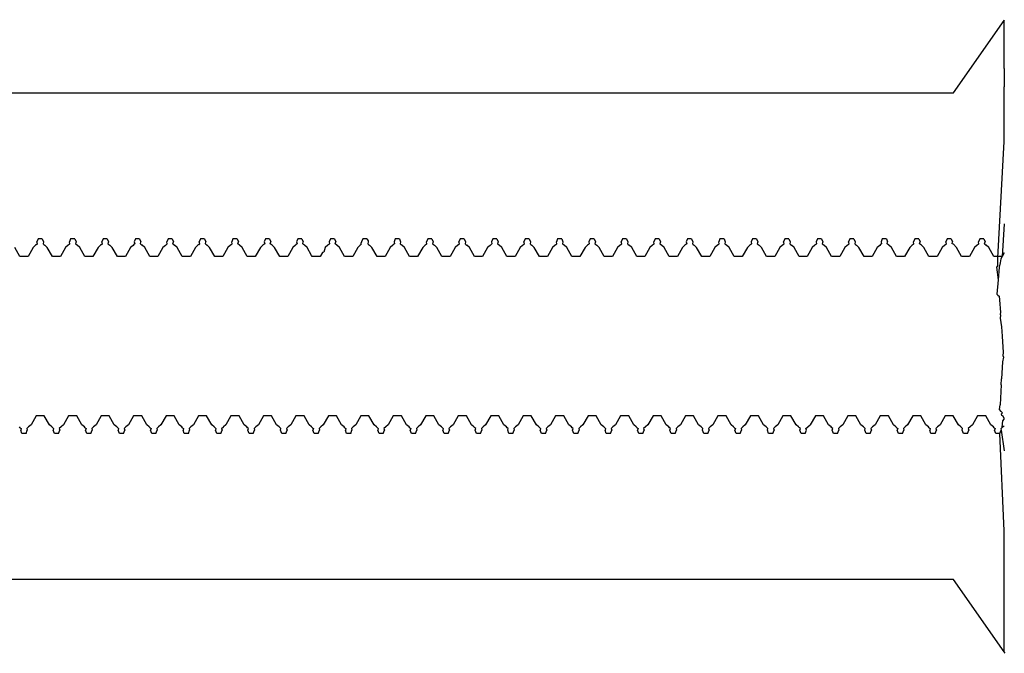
# Model space of a CAD drawing. Extents: x -1073 to 1127, y -1646 to 1793.
# Tile 13 of 39: x 58 to 88, y -67 to -47. Entities that reach past the tile are written whole.
import ezdxf

# ---------------------------------------------------------------- set-up
doc = ezdxf.new("R2010")
doc.units = 0
doc.layers.get('0').update_dxf_attribs({"linetype": 'CONTINUOUS'})

msp = doc.modelspace()

# ---------------------------------------------------------------- linework, layer by layer
for p, q in [((86.525, -49.464), (88.086, -47.237)), ((88.086, -47.237), (88.103, -47.213)), ((88.086, -48.714), (88.086, -47.237)), ((88.086, -48.714), (88.086, -49.282)), ((88.086, -49.409), (88.086, -49.282)), ((88.086, -49.546), (88.086, -49.409)), ((27.336, -49.464), (86.525, -49.464)), ((88.086, -49.815), (88.086, -49.546)), ((88.086, -50.036), (88.086, -49.815)), ((88.086, -50.534), (88.086, -50.036)), ((88.086, -50.854), (88.086, -50.534)), ((88.086, -50.964), (88.086, -50.854)), ((87.899, -54.553), (88.086, -50.964)), ((88.086, -53.502), (88.024, -54.505)), ((58.336, -53.964), (58.297, -54.062)), ((58.461, -53.964), (58.336, -53.964)), ((58.461, -53.964), (58.501, -54.062)), ((59.336, -53.964), (59.297, -54.062)), ((59.461, -53.964), (59.336, -53.964)), ((59.461, -53.964), (59.501, -54.062)), ((60.336, -53.964), (60.297, -54.062)), ((60.461, -53.964), (60.336, -53.964)), ((60.461, -53.964), (60.501, -54.062)), ((61.336, -53.964), (61.297, -54.062)), ((61.461, -53.964), (61.336, -53.964)), ((61.461, -53.964), (61.501, -54.062)), ((62.336, -53.964), (62.297, -54.062)), ((62.461, -53.964), (62.336, -53.964)), ((62.461, -53.964), (62.501, -54.062)), ((63.336, -53.964), (63.297, -54.062)), ((63.461, -53.964), (63.336, -53.964)), ((63.461, -53.964), (63.501, -54.062)), ((64.336, -53.964), (64.297, -54.062)), ((64.461, -53.964), (64.336, -53.964)), ((64.461, -53.964), (64.501, -54.062)), ((65.336, -53.964), (65.297, -54.062)), ((65.461, -53.964), (65.336, -53.964)), ((65.461, -53.964), (65.501, -54.062)), ((66.336, -53.964), (66.297, -54.062)), ((66.461, -53.964), (66.336, -53.964)), ((66.461, -53.964), (66.501, -54.062)), ((67.336, -53.964), (67.297, -54.062)), ((67.461, -53.964), (67.336, -53.964)), ((67.461, -53.964), (67.501, -54.062)), ((68.336, -53.964), (68.297, -54.062)), ((68.461, -53.964), (68.336, -53.964)), ((68.461, -53.964), (68.5, -54.032)), ((69.336, -53.964), (69.297, -54.062)), ((69.461, -53.964), (69.336, -53.964)), ((69.461, -53.964), (69.501, -54.062)), ((70.336, -53.964), (70.297, -54.062)), ((70.461, -53.964), (70.336, -53.964)), ((70.461, -53.964), (70.501, -54.062)), ((71.336, -53.964), (71.297, -54.062)), ((71.461, -53.964), (71.336, -53.964)), ((71.461, -53.964), (71.501, -54.062)), ((72.336, -53.964), (72.297, -54.062)), ((72.461, -53.964), (72.336, -53.964)), ((72.461, -53.964), (72.501, -54.062)), ((73.336, -53.964), (73.297, -54.062)), ((73.461, -53.964), (73.336, -53.964)), ((73.461, -53.964), (73.501, -54.062)), ((74.336, -53.964), (74.297, -54.062)), ((74.461, -53.964), (74.336, -53.964)), ((74.461, -53.964), (74.501, -54.062)), ((75.336, -53.964), (75.297, -54.062)), ((75.461, -53.964), (75.336, -53.964)), ((75.461, -53.964), (75.501, -54.062)), ((76.336, -53.964), (76.297, -54.062)), ((76.461, -53.964), (76.336, -53.964)), ((76.461, -53.964), (76.501, -54.062)), ((77.336, -53.964), (77.297, -54.062)), ((77.461, -53.964), (77.336, -53.964)), ((77.461, -53.964), (77.501, -54.062)), ((78.336, -53.964), (78.297, -54.062)), ((78.461, -53.964), (78.336, -53.964)), ((78.461, -53.964), (78.501, -54.062)), ((79.336, -53.964), (79.297, -54.062)), ((79.461, -53.964), (79.336, -53.964)), ((79.461, -53.964), (79.501, -54.062)), ((80.336, -53.964), (80.297, -54.062)), ((80.461, -53.964), (80.336, -53.964)), ((80.461, -53.964), (80.501, -54.062)), ((81.336, -53.964), (81.297, -54.062)), ((81.461, -53.964), (81.336, -53.964)), ((81.461, -53.964), (81.501, -54.062)), ((82.336, -53.964), (82.297, -54.062)), ((82.461, -53.964), (82.336, -53.964)), ((82.461, -53.964), (82.501, -54.062)), ((83.336, -53.964), (83.297, -54.062)), ((83.461, -53.964), (83.336, -53.964)), ((83.461, -53.964), (83.501, -54.062)), ((84.336, -53.964), (84.297, -54.062)), ((84.461, -53.964), (84.336, -53.964)), ((84.461, -53.964), (84.501, -54.062)), ((85.336, -53.964), (85.297, -54.062)), ((85.461, -53.964), (85.336, -53.964)), ((85.461, -53.964), (85.501, -54.062)), ((86.336, -53.964), (86.297, -54.062)), ((86.461, -53.964), (86.336, -53.964)), ((86.461, -53.964), (86.501, -54.062)), ((87.336, -53.964), (87.297, -54.062)), ((87.461, -53.964), (87.336, -53.964)), ((87.461, -53.964), (87.501, -54.062)), ((57.774, -54.505), (57.617, -54.234)), ((58.18, -54.234), (58.024, -54.505)), ((58.258, -54.165), (58.18, -54.234)), ((58.285, -54.142), (58.258, -54.165)), ((58.285, -54.142), (58.312, -54.118)), ((58.312, -54.118), (58.297, -54.062)), ((58.501, -54.062), (58.486, -54.118)), ((58.486, -54.118), (58.512, -54.142)), ((58.512, -54.142), (58.539, -54.165)), ((58.617, -54.234), (58.539, -54.165)), ((58.774, -54.505), (58.617, -54.234)), ((59.18, -54.234), (59.024, -54.505)), ((59.258, -54.165), (59.18, -54.234)), ((59.285, -54.142), (59.258, -54.165)), ((59.285, -54.142), (59.312, -54.118)), ((59.312, -54.118), (59.297, -54.062)), ((59.501, -54.062), (59.486, -54.118)), ((59.486, -54.118), (59.512, -54.142)), ((59.512, -54.142), (59.539, -54.165)), ((59.617, -54.234), (59.539, -54.165)), ((59.774, -54.505), (59.617, -54.234)), ((60.18, -54.234), (60.024, -54.505)), ((60.258, -54.165), (60.18, -54.234)), ((60.285, -54.142), (60.258, -54.165)), ((60.285, -54.142), (60.312, -54.118)), ((60.312, -54.118), (60.297, -54.062)), ((60.501, -54.062), (60.486, -54.118)), ((60.486, -54.118), (60.512, -54.142)), ((60.512, -54.142), (60.539, -54.165)), ((60.617, -54.234), (60.539, -54.165)), ((60.774, -54.505), (60.617, -54.234)), ((61.18, -54.234), (61.024, -54.505)), ((61.258, -54.166), (61.18, -54.234)), ((61.285, -54.142), (61.258, -54.166)), ((61.312, -54.118), (61.285, -54.142)), ((61.297, -54.062), (61.312, -54.118)), ((61.486, -54.118), (61.501, -54.062)), ((61.486, -54.118), (61.539, -54.165)), ((61.617, -54.234), (61.539, -54.165)), ((61.774, -54.505), (61.617, -54.234)), ((62.18, -54.234), (62.024, -54.505)), ((62.258, -54.166), (62.18, -54.234)), ((62.285, -54.142), (62.258, -54.166)), ((62.285, -54.142), (62.312, -54.118)), ((62.312, -54.118), (62.297, -54.062)), ((62.486, -54.118), (62.501, -54.062)), ((62.486, -54.118), (62.539, -54.165)), ((62.617, -54.234), (62.539, -54.165)), ((62.774, -54.505), (62.617, -54.234)), ((63.18, -54.234), (63.024, -54.505)), ((63.258, -54.165), (63.18, -54.234)), ((63.285, -54.142), (63.258, -54.165)), ((63.285, -54.142), (63.312, -54.118)), ((63.312, -54.118), (63.297, -54.062)), ((63.486, -54.118), (63.501, -54.062)), ((63.486, -54.118), (63.539, -54.165)), ((63.617, -54.234), (63.539, -54.165)), ((63.774, -54.505), (63.617, -54.234)), ((64.18, -54.234), (64.024, -54.505)), ((64.258, -54.165), (64.18, -54.234)), ((64.285, -54.142), (64.258, -54.165)), ((64.285, -54.142), (64.312, -54.118)), ((64.312, -54.118), (64.297, -54.062)), ((64.486, -54.118), (64.501, -54.062)), ((64.539, -54.165), (64.486, -54.118)), ((64.617, -54.234), (64.539, -54.165)), ((64.774, -54.505), (64.617, -54.234)), ((65.18, -54.234), (65.024, -54.505)), ((65.258, -54.165), (65.18, -54.234)), ((65.285, -54.142), (65.258, -54.165)), ((65.312, -54.118), (65.285, -54.142)), ((65.297, -54.062), (65.312, -54.118)), ((65.486, -54.118), (65.501, -54.062)), ((65.539, -54.165), (65.486, -54.118)), ((65.617, -54.234), (65.539, -54.165)), ((65.774, -54.505), (65.617, -54.234)), ((66.18, -54.234), (66.024, -54.505)), ((66.258, -54.165), (66.18, -54.234)), ((66.285, -54.142), (66.258, -54.165)), ((66.312, -54.118), (66.285, -54.142)), ((66.297, -54.062), (66.312, -54.118)), ((66.486, -54.118), (66.501, -54.062)), ((66.512, -54.142), (66.486, -54.118)), ((66.539, -54.165), (66.512, -54.142)), ((66.617, -54.234), (66.539, -54.165)), ((66.751, -54.475), (66.617, -54.234)), ((67.18, -54.234), (67.132, -54.378)), ((67.258, -54.165), (67.18, -54.234)), ((67.285, -54.142), (67.258, -54.165)), ((67.312, -54.118), (67.285, -54.142)), ((67.297, -54.062), (67.312, -54.118)), ((67.486, -54.118), (67.501, -54.062)), ((67.539, -54.165), (67.486, -54.118)), ((67.617, -54.234), (67.539, -54.165)), ((67.774, -54.505), (67.617, -54.234)), ((68.18, -54.234), (68.024, -54.505)), ((68.258, -54.165), (68.18, -54.234)), ((68.285, -54.142), (68.258, -54.165)), ((68.297, -54.062), (68.28, -54.088)), ((68.285, -54.142), (68.28, -54.088)), ((68.501, -54.062), (68.486, -54.118)), ((68.486, -54.118), (68.512, -54.142)), ((68.5, -54.032), (68.501, -54.062)), ((68.512, -54.142), (68.539, -54.165)), ((68.617, -54.234), (68.539, -54.165)), ((68.774, -54.505), (68.617, -54.234)), ((69.18, -54.234), (69.024, -54.505)), ((69.258, -54.165), (69.18, -54.234)), ((69.285, -54.142), (69.258, -54.165)), ((69.312, -54.118), (69.285, -54.142)), ((69.297, -54.062), (69.312, -54.118)), ((69.501, -54.062), (69.486, -54.118)), ((69.486, -54.118), (69.512, -54.142)), ((69.512, -54.142), (69.539, -54.165)), ((69.617, -54.234), (69.539, -54.165)), ((69.774, -54.505), (69.617, -54.234)), ((70.18, -54.234), (70.024, -54.505)), ((70.258, -54.165), (70.18, -54.234)), ((70.285, -54.142), (70.258, -54.165)), ((70.285, -54.142), (70.312, -54.118)), ((70.312, -54.118), (70.297, -54.062)), ((70.501, -54.062), (70.486, -54.118)), ((70.486, -54.118), (70.512, -54.142)), ((70.512, -54.142), (70.539, -54.165)), ((70.617, -54.234), (70.539, -54.165)), ((70.774, -54.505), (70.617, -54.234)), ((71.18, -54.234), (71.024, -54.505)), ((71.258, -54.165), (71.18, -54.234)), ((71.285, -54.142), (71.258, -54.165)), ((71.285, -54.142), (71.312, -54.118)), ((71.312, -54.118), (71.297, -54.062)), ((71.501, -54.062), (71.486, -54.118)), ((71.486, -54.118), (71.512, -54.142)), ((71.512, -54.142), (71.539, -54.165)), ((71.617, -54.234), (71.539, -54.165)), ((71.774, -54.505), (71.617, -54.234)), ((72.18, -54.234), (72.024, -54.505)), ((72.258, -54.166), (72.18, -54.234)), ((72.285, -54.142), (72.258, -54.166)), ((72.312, -54.118), (72.285, -54.142)), ((72.297, -54.062), (72.312, -54.118)), ((72.501, -54.062), (72.486, -54.118)), ((72.486, -54.118), (72.512, -54.142)), ((72.512, -54.142), (72.539, -54.165)), ((72.617, -54.234), (72.539, -54.165)), ((72.774, -54.505), (72.617, -54.234)), ((73.18, -54.234), (73.024, -54.505)), ((73.258, -54.166), (73.18, -54.234)), ((73.285, -54.142), (73.258, -54.166)), ((73.285, -54.142), (73.312, -54.118)), ((73.312, -54.118), (73.297, -54.062)), ((73.501, -54.062), (73.486, -54.118)), ((73.486, -54.118), (73.512, -54.142)), ((73.512, -54.142), (73.539, -54.165)), ((73.617, -54.234), (73.539, -54.165)), ((73.774, -54.505), (73.617, -54.234)), ((74.18, -54.234), (74.024, -54.505)), ((74.258, -54.165), (74.18, -54.234)), ((74.285, -54.142), (74.258, -54.165)), ((74.285, -54.142), (74.312, -54.118)), ((74.312, -54.118), (74.297, -54.062)), ((74.501, -54.062), (74.486, -54.118)), ((74.486, -54.118), (74.512, -54.142)), ((74.512, -54.142), (74.539, -54.165)), ((74.617, -54.234), (74.539, -54.165)), ((74.774, -54.505), (74.617, -54.234)), ((75.18, -54.234), (75.024, -54.505)), ((75.258, -54.165), (75.18, -54.234)), ((75.285, -54.142), (75.258, -54.165)), ((75.312, -54.118), (75.285, -54.142)), ((75.297, -54.062), (75.312, -54.118)), ((75.501, -54.062), (75.486, -54.118)), ((75.486, -54.118), (75.512, -54.142)), ((75.512, -54.142), (75.539, -54.165)), ((75.617, -54.234), (75.539, -54.165)), ((75.774, -54.505), (75.617, -54.234)), ((76.18, -54.234), (76.024, -54.505)), ((76.258, -54.165), (76.18, -54.234)), ((76.285, -54.142), (76.258, -54.165)), ((76.285, -54.142), (76.312, -54.118)), ((76.312, -54.118), (76.297, -54.062)), ((76.501, -54.062), (76.486, -54.118)), ((76.486, -54.118), (76.512, -54.142)), ((76.512, -54.142), (76.539, -54.165)), ((76.617, -54.234), (76.539, -54.165)), ((76.774, -54.505), (76.617, -54.234)), ((77.18, -54.234), (77.024, -54.505)), ((77.258, -54.165), (77.18, -54.234)), ((77.285, -54.142), (77.258, -54.165)), ((77.285, -54.142), (77.312, -54.118)), ((77.312, -54.118), (77.297, -54.062)), ((77.501, -54.062), (77.486, -54.118)), ((77.486, -54.118), (77.512, -54.142)), ((77.512, -54.142), (77.539, -54.165)), ((77.617, -54.234), (77.539, -54.165)), ((77.774, -54.505), (77.617, -54.234)), ((78.18, -54.234), (78.024, -54.505)), ((78.258, -54.165), (78.18, -54.234)), ((78.285, -54.142), (78.258, -54.165)), ((78.312, -54.118), (78.285, -54.142)), ((78.297, -54.062), (78.312, -54.118)), ((78.501, -54.062), (78.486, -54.118)), ((78.486, -54.118), (78.512, -54.142)), ((78.512, -54.142), (78.539, -54.165)), ((78.617, -54.234), (78.539, -54.165)), ((78.774, -54.505), (78.617, -54.234)), ((79.18, -54.234), (79.024, -54.505)), ((79.258, -54.165), (79.18, -54.234)), ((79.285, -54.142), (79.258, -54.165)), ((79.285, -54.142), (79.312, -54.118)), ((79.312, -54.118), (79.297, -54.062)), ((79.501, -54.062), (79.486, -54.118)), ((79.486, -54.118), (79.512, -54.142)), ((79.512, -54.142), (79.539, -54.165)), ((79.617, -54.234), (79.539, -54.165)), ((79.774, -54.505), (79.617, -54.234)), ((80.18, -54.234), (80.024, -54.505)), ((80.258, -54.165), (80.18, -54.234)), ((80.285, -54.142), (80.258, -54.165)), ((80.312, -54.118), (80.285, -54.142)), ((80.297, -54.062), (80.312, -54.118)), ((80.501, -54.062), (80.486, -54.118)), ((80.486, -54.118), (80.512, -54.142)), ((80.512, -54.142), (80.539, -54.165)), ((80.617, -54.234), (80.539, -54.165)), ((80.774, -54.505), (80.617, -54.234)), ((81.18, -54.234), (81.024, -54.505)), ((81.258, -54.165), (81.18, -54.234)), ((81.285, -54.142), (81.258, -54.165)), ((81.285, -54.142), (81.312, -54.118)), ((81.312, -54.118), (81.297, -54.062)), ((81.501, -54.062), (81.486, -54.118)), ((81.486, -54.118), (81.512, -54.142)), ((81.512, -54.142), (81.539, -54.165)), ((81.617, -54.234), (81.539, -54.165)), ((81.774, -54.505), (81.617, -54.234)), ((82.18, -54.234), (82.024, -54.505)), ((82.258, -54.165), (82.18, -54.234)), ((82.285, -54.142), (82.258, -54.165)), ((82.312, -54.118), (82.285, -54.142)), ((82.297, -54.062), (82.312, -54.118)), ((82.501, -54.062), (82.486, -54.118)), ((82.486, -54.118), (82.512, -54.142)), ((82.512, -54.142), (82.539, -54.165)), ((82.617, -54.234), (82.539, -54.165)), ((82.774, -54.505), (82.617, -54.234)), ((83.18, -54.234), (83.024, -54.505)), ((83.258, -54.166), (83.18, -54.234)), ((83.285, -54.142), (83.258, -54.166)), ((83.285, -54.142), (83.312, -54.118)), ((83.312, -54.118), (83.297, -54.062)), ((83.501, -54.062), (83.486, -54.118)), ((83.486, -54.118), (83.512, -54.142)), ((83.512, -54.142), (83.539, -54.165)), ((83.617, -54.234), (83.539, -54.165)), ((83.774, -54.505), (83.617, -54.234)), ((84.18, -54.234), (84.024, -54.505)), ((84.258, -54.166), (84.18, -54.234)), ((84.285, -54.142), (84.258, -54.166)), ((84.312, -54.118), (84.285, -54.142)), ((84.297, -54.062), (84.312, -54.118)), ((84.486, -54.118), (84.501, -54.062)), ((84.539, -54.165), (84.486, -54.118)), ((84.617, -54.234), (84.539, -54.165)), ((84.774, -54.505), (84.617, -54.234)), ((85.18, -54.234), (85.024, -54.505)), ((85.258, -54.165), (85.18, -54.234)), ((85.285, -54.142), (85.258, -54.165)), ((85.285, -54.142), (85.312, -54.118)), ((85.312, -54.118), (85.297, -54.062)), ((85.486, -54.118), (85.501, -54.062)), ((85.539, -54.165), (85.486, -54.118)), ((85.617, -54.234), (85.539, -54.165)), ((85.774, -54.505), (85.617, -54.234)), ((86.18, -54.234), (86.024, -54.505)), ((86.258, -54.165), (86.18, -54.234)), ((86.285, -54.142), (86.258, -54.165)), ((86.285, -54.142), (86.312, -54.118)), ((86.312, -54.118), (86.297, -54.062)), ((86.486, -54.118), (86.501, -54.062)), ((86.525, -54.127), (86.486, -54.118)), ((86.617, -54.234), (86.525, -54.127)), ((86.774, -54.505), (86.617, -54.234)), ((87.18, -54.234), (87.024, -54.505)), ((87.258, -54.165), (87.18, -54.234)), ((87.285, -54.142), (87.258, -54.165)), ((87.285, -54.142), (87.312, -54.118)), ((87.312, -54.118), (87.297, -54.062)), ((87.486, -54.118), (87.501, -54.062)), ((87.486, -54.118), (87.539, -54.165)), ((87.617, -54.234), (87.539, -54.165)), ((87.774, -54.505), (87.617, -54.234)), ((58.024, -54.505), (57.774, -54.505)), ((59.024, -54.505), (58.774, -54.505)), ((60.024, -54.505), (59.774, -54.505)), ((61.024, -54.505), (60.774, -54.505)), ((62.024, -54.505), (61.774, -54.505)), ((63.024, -54.505), (62.774, -54.505)), ((64.024, -54.505), (63.774, -54.505)), ((65.024, -54.505), (64.774, -54.505)), ((66.024, -54.505), (65.774, -54.505)), ((66.774, -54.505), (66.751, -54.475)), ((67.024, -54.505), (66.774, -54.505)), ((67.094, -54.388), (67.024, -54.505)), ((67.132, -54.378), (67.094, -54.388)), ((68.024, -54.505), (67.774, -54.505)), ((69.024, -54.505), (68.774, -54.505)), ((70.024, -54.505), (69.774, -54.505)), ((71.024, -54.505), (70.774, -54.505)), ((72.024, -54.505), (71.774, -54.505)), ((73.024, -54.505), (72.774, -54.505)), ((74.024, -54.505), (73.774, -54.505)), ((75.024, -54.505), (74.774, -54.505)), ((76.024, -54.505), (75.774, -54.505)), ((77.024, -54.505), (76.774, -54.505)), ((78.024, -54.505), (77.774, -54.505)), ((79.024, -54.505), (78.774, -54.505)), ((80.024, -54.505), (79.774, -54.505)), ((81.024, -54.505), (80.774, -54.505)), ((82.024, -54.505), (81.774, -54.505)), ((83.024, -54.505), (82.774, -54.505)), ((84.024, -54.505), (83.774, -54.505)), ((85.024, -54.505), (84.774, -54.505)), ((86.024, -54.505), (85.774, -54.505)), ((87.024, -54.505), (86.774, -54.505)), ((88.024, -54.505), (87.774, -54.505)), ((87.899, -54.784), (87.899, -54.553)), ((87.984, -54.586), (87.963, -54.707)), ((88.024, -54.505), (87.984, -54.586)), ((88.086, -54.397), (88.024, -54.505)), ((87.899, -54.784), (87.857, -54.834)), ((87.857, -54.834), (87.901, -55.233)), ((87.94, -54.834), (87.901, -55.233)), ((87.963, -54.707), (87.94, -54.834)), ((87.901, -55.233), (87.863, -55.667)), ((87.863, -55.667), (87.899, -55.698)), ((87.899, -55.698), (87.94, -55.734)), ((87.94, -55.734), (87.948, -55.84)), ((87.948, -55.84), (87.974, -56.236)), ((87.98, -56.316), (87.964, -56.408)), ((87.964, -56.408), (88.004, -56.672)), ((87.974, -56.236), (87.971, -56.285)), ((87.971, -56.285), (87.98, -56.316)), ((88.004, -56.672), (88.024, -56.964)), ((88.024, -56.964), (88.058, -57.47)), ((88.068, -57.611), (88.042, -57.753)), ((88.058, -57.47), (88.053, -57.563)), ((88.053, -57.563), (88.068, -57.611)), ((88.042, -57.753), (88.013, -58.274)), ((88.003, -58.464), (87.963, -59.075)), ((88.003, -58.464), (88.013, -58.274)), ((87.95, -59.222), (87.963, -59.075)), ((58.274, -59.422), (58.117, -59.693)), ((58.524, -59.422), (58.274, -59.422)), ((58.68, -59.693), (58.524, -59.422)), ((59.274, -59.422), (59.117, -59.693)), ((59.524, -59.422), (59.274, -59.422)), ((59.68, -59.693), (59.524, -59.422)), ((60.274, -59.422), (60.117, -59.693)), ((60.524, -59.422), (60.274, -59.422)), ((60.68, -59.693), (60.524, -59.422)), ((61.274, -59.422), (61.117, -59.693)), ((61.524, -59.422), (61.274, -59.422)), ((61.68, -59.693), (61.524, -59.422)), ((62.274, -59.422), (62.117, -59.693)), ((62.524, -59.422), (62.274, -59.422)), ((62.68, -59.693), (62.524, -59.422)), ((63.274, -59.422), (63.117, -59.693)), ((63.524, -59.422), (63.274, -59.422)), ((63.68, -59.693), (63.524, -59.422)), ((64.274, -59.422), (64.117, -59.693)), ((64.524, -59.422), (64.274, -59.422)), ((64.68, -59.693), (64.524, -59.422)), ((65.274, -59.422), (65.117, -59.693)), ((65.524, -59.422), (65.274, -59.422)), ((65.68, -59.693), (65.524, -59.422)), ((66.274, -59.422), (66.117, -59.693)), ((66.524, -59.422), (66.274, -59.422)), ((66.68, -59.693), (66.524, -59.422)), ((67.274, -59.422), (67.117, -59.693)), ((67.524, -59.422), (67.274, -59.422)), ((67.68, -59.693), (67.524, -59.422)), ((68.274, -59.422), (68.117, -59.693)), ((68.524, -59.422), (68.274, -59.422)), ((68.68, -59.693), (68.524, -59.422)), ((69.274, -59.422), (69.117, -59.693)), ((69.524, -59.422), (69.274, -59.422)), ((69.68, -59.693), (69.524, -59.422)), ((70.274, -59.422), (70.117, -59.693)), ((70.524, -59.422), (70.274, -59.422)), ((70.68, -59.693), (70.524, -59.422)), ((71.274, -59.422), (71.117, -59.693)), ((71.524, -59.422), (71.274, -59.422)), ((71.68, -59.693), (71.524, -59.422)), ((72.274, -59.422), (72.117, -59.693)), ((72.524, -59.422), (72.274, -59.422)), ((72.68, -59.693), (72.524, -59.422)), ((73.274, -59.422), (73.117, -59.693)), ((73.524, -59.422), (73.274, -59.422)), ((73.68, -59.693), (73.524, -59.422)), ((74.274, -59.422), (74.117, -59.693)), ((74.524, -59.422), (74.274, -59.422)), ((74.68, -59.693), (74.524, -59.422)), ((75.274, -59.422), (75.117, -59.693)), ((75.524, -59.422), (75.274, -59.422)), ((75.68, -59.693), (75.524, -59.422)), ((76.274, -59.422), (76.117, -59.693)), ((76.524, -59.422), (76.274, -59.422)), ((76.68, -59.693), (76.524, -59.422)), ((77.274, -59.422), (77.117, -59.693)), ((77.524, -59.422), (77.274, -59.422)), ((77.68, -59.693), (77.524, -59.422)), ((78.274, -59.422), (78.117, -59.693)), ((78.524, -59.422), (78.274, -59.422)), ((78.68, -59.693), (78.524, -59.422)), ((79.274, -59.422), (79.117, -59.693)), ((79.524, -59.422), (79.274, -59.422)), ((79.68, -59.693), (79.524, -59.422)), ((80.274, -59.422), (80.117, -59.693)), ((80.524, -59.422), (80.274, -59.422)), ((80.68, -59.693), (80.524, -59.422)), ((81.274, -59.422), (81.117, -59.693)), ((81.524, -59.422), (81.274, -59.422)), ((81.68, -59.693), (81.524, -59.422)), ((82.274, -59.422), (82.117, -59.693)), ((82.524, -59.422), (82.274, -59.422)), ((82.68, -59.693), (82.524, -59.422)), ((83.274, -59.422), (83.117, -59.693)), ((83.524, -59.422), (83.274, -59.422)), ((83.68, -59.693), (83.524, -59.422)), ((84.274, -59.422), (84.117, -59.693)), ((84.524, -59.422), (84.274, -59.422)), ((84.68, -59.693), (84.524, -59.422)), ((85.274, -59.422), (85.117, -59.693)), ((85.524, -59.422), (85.274, -59.422)), ((85.68, -59.693), (85.524, -59.422)), ((86.274, -59.422), (86.117, -59.693)), ((86.524, -59.422), (86.274, -59.422)), ((86.68, -59.693), (86.524, -59.422)), ((87.274, -59.422), (87.117, -59.693)), ((87.524, -59.422), (87.274, -59.422)), ((87.68, -59.693), (87.524, -59.422)), ((87.998, -59.282), (87.95, -59.222)), ((87.998, -59.282), (88.034, -59.327)), ((88.011, -59.362), (88.034, -59.327)), ((88.018, -59.404), (88.011, -59.362)), ((88.057, -59.427), (88.018, -59.404)), ((88.086, -59.499), (88.057, -59.427)), ((58.117, -59.693), (58.039, -59.762)), ((58.758, -59.762), (58.68, -59.693)), ((59.117, -59.693), (59.039, -59.762)), ((59.758, -59.762), (59.68, -59.693)), ((60.117, -59.693), (60.039, -59.762)), ((60.758, -59.762), (60.68, -59.693)), ((61.117, -59.693), (61.039, -59.762)), ((61.758, -59.762), (61.68, -59.693)), ((62.117, -59.693), (62.039, -59.762)), ((62.758, -59.762), (62.68, -59.693)), ((63.117, -59.693), (63.039, -59.762)), ((63.758, -59.762), (63.68, -59.693)), ((64.117, -59.693), (64.039, -59.762)), ((64.758, -59.762), (64.68, -59.693)), ((65.117, -59.693), (65.039, -59.762)), ((65.758, -59.762), (65.68, -59.693)), ((66.117, -59.693), (66.039, -59.762)), ((66.758, -59.761), (66.68, -59.693)), ((67.117, -59.693), (67.039, -59.762)), ((67.759, -59.763), (67.68, -59.693)), ((68.117, -59.693), (68.039, -59.762)), ((68.758, -59.762), (68.68, -59.693)), ((69.117, -59.693), (69.039, -59.762)), ((69.758, -59.762), (69.68, -59.693)), ((70.117, -59.693), (70.039, -59.762)), ((70.758, -59.762), (70.68, -59.693)), ((71.117, -59.693), (71.039, -59.762)), ((71.758, -59.762), (71.68, -59.693)), ((72.117, -59.693), (72.039, -59.762)), ((72.758, -59.762), (72.68, -59.693)), ((73.117, -59.693), (73.038, -59.763)), ((73.758, -59.762), (73.68, -59.693)), ((74.117, -59.693), (74.039, -59.762)), ((74.758, -59.762), (74.68, -59.693)), ((75.117, -59.693), (75.039, -59.762)), ((75.758, -59.762), (75.68, -59.693)), ((76.117, -59.693), (76.039, -59.762)), ((76.758, -59.762), (76.68, -59.693)), ((77.117, -59.693), (77.039, -59.762)), ((77.758, -59.762), (77.68, -59.693)), ((78.117, -59.693), (78.039, -59.762)), ((78.759, -59.763), (78.68, -59.693)), ((79.117, -59.693), (79.039, -59.762)), ((79.758, -59.762), (79.68, -59.693)), ((80.117, -59.693), (80.039, -59.762)), ((80.758, -59.762), (80.68, -59.693)), ((81.117, -59.693), (81.039, -59.762)), ((81.758, -59.762), (81.68, -59.693)), ((81.986, -59.809), (82.117, -59.693)), ((82.758, -59.762), (82.68, -59.693)), ((83.117, -59.693), (83.039, -59.762)), ((83.758, -59.762), (83.68, -59.693)), ((84.117, -59.693), (84.038, -59.763)), ((84.758, -59.762), (84.68, -59.693)), ((85.117, -59.693), (85.039, -59.762)), ((85.758, -59.762), (85.68, -59.693)), ((86.117, -59.693), (86.039, -59.762)), ((86.758, -59.762), (86.68, -59.693)), ((87.117, -59.693), (87.039, -59.762)), ((87.758, -59.762), (87.68, -59.693)), ((88.032, -59.78), (88.045, -59.562)), ((88.086, -59.739), (88.032, -59.78)), ((88.086, -59.499), (88.045, -59.562)), ((57.785, -59.785), (57.758, -59.762)), ((57.785, -59.785), (57.812, -59.809)), ((57.812, -59.809), (57.797, -59.865)), ((57.836, -59.964), (57.797, -59.865)), ((57.961, -59.964), (57.836, -59.964)), ((57.961, -59.964), (58.001, -59.865)), ((58.039, -59.762), (57.986, -59.809)), ((57.986, -59.809), (58.001, -59.865)), ((58.785, -59.785), (58.758, -59.762)), ((58.785, -59.785), (58.812, -59.809)), ((58.812, -59.809), (58.797, -59.865)), ((58.836, -59.964), (58.797, -59.865)), ((58.961, -59.964), (58.836, -59.964)), ((58.961, -59.964), (59.001, -59.865)), ((59.039, -59.762), (58.986, -59.809)), ((58.986, -59.809), (59.001, -59.865)), ((59.785, -59.785), (59.758, -59.762)), ((59.785, -59.785), (59.812, -59.809)), ((59.812, -59.809), (59.797, -59.865)), ((59.836, -59.964), (59.797, -59.865)), ((59.961, -59.964), (59.836, -59.964)), ((59.961, -59.964), (60.001, -59.865)), ((59.986, -59.809), (60.039, -59.762)), ((59.986, -59.809), (60.001, -59.865)), ((60.785, -59.785), (60.758, -59.762)), ((60.785, -59.785), (60.812, -59.809)), ((60.812, -59.809), (60.797, -59.865)), ((60.836, -59.964), (60.797, -59.865)), ((60.961, -59.964), (60.836, -59.964)), ((60.961, -59.964), (61.001, -59.865)), ((60.986, -59.809), (61.039, -59.762)), ((60.986, -59.809), (61.001, -59.865)), ((61.785, -59.785), (61.758, -59.762)), ((61.785, -59.785), (61.812, -59.809)), ((61.812, -59.809), (61.797, -59.865)), ((61.836, -59.964), (61.797, -59.865)), ((61.961, -59.964), (61.836, -59.964)), ((61.961, -59.964), (62.001, -59.865)), ((61.986, -59.809), (62.039, -59.762)), ((61.986, -59.809), (62.001, -59.865)), ((62.785, -59.785), (62.758, -59.762)), ((62.785, -59.785), (62.812, -59.809)), ((62.812, -59.809), (62.797, -59.865)), ((62.836, -59.964), (62.797, -59.865)), ((62.961, -59.964), (62.836, -59.964)), ((62.961, -59.964), (63.001, -59.865)), ((62.986, -59.809), (63.039, -59.762)), ((62.986, -59.809), (63.001, -59.865)), ((63.785, -59.785), (63.758, -59.762)), ((63.785, -59.785), (63.812, -59.809)), ((63.812, -59.809), (63.797, -59.865)), ((63.836, -59.964), (63.797, -59.865)), ((63.961, -59.964), (63.836, -59.964)), ((63.961, -59.964), (64.001, -59.865)), ((63.986, -59.809), (64.039, -59.762)), ((63.986, -59.809), (64.001, -59.865)), ((64.785, -59.785), (64.758, -59.762)), ((64.812, -59.809), (64.785, -59.785)), ((64.797, -59.865), (64.812, -59.809)), ((64.836, -59.964), (64.797, -59.865)), ((64.961, -59.964), (64.836, -59.964)), ((64.961, -59.964), (65.001, -59.865)), ((64.986, -59.809), (65.039, -59.762)), ((64.986, -59.809), (65.001, -59.865)), ((65.785, -59.785), (65.758, -59.762)), ((65.812, -59.809), (65.785, -59.785)), ((65.797, -59.865), (65.812, -59.809)), ((65.836, -59.964), (65.797, -59.865)), ((65.961, -59.964), (65.836, -59.964)), ((65.961, -59.964), (66.001, -59.865)), ((65.986, -59.809), (66.039, -59.762)), ((65.986, -59.809), (66.001, -59.865)), ((66.785, -59.785), (66.758, -59.761)), ((66.785, -59.785), (66.812, -59.809)), ((66.812, -59.809), (66.797, -59.865)), ((66.836, -59.964), (66.797, -59.865)), ((66.961, -59.964), (66.836, -59.964)), ((66.961, -59.964), (67.001, -59.865)), ((67.039, -59.762), (66.986, -59.809)), ((66.986, -59.809), (67.001, -59.865)), ((67.785, -59.785), (67.759, -59.763)), ((67.785, -59.785), (67.812, -59.809)), ((67.812, -59.809), (67.797, -59.865)), ((67.836, -59.964), (67.797, -59.865)), ((67.961, -59.964), (67.836, -59.964)), ((67.961, -59.964), (68.001, -59.865)), ((68.039, -59.762), (67.986, -59.809)), ((67.986, -59.809), (68.001, -59.865)), ((68.785, -59.785), (68.758, -59.762)), ((68.785, -59.785), (68.812, -59.809)), ((68.812, -59.809), (68.797, -59.865)), ((68.836, -59.964), (68.797, -59.865)), ((68.961, -59.964), (68.836, -59.964)), ((68.961, -59.964), (69.001, -59.865)), ((69.039, -59.762), (68.986, -59.809)), ((68.986, -59.809), (69.001, -59.865)), ((69.785, -59.785), (69.758, -59.762)), ((69.785, -59.785), (69.812, -59.809)), ((69.812, -59.809), (69.797, -59.865)), ((69.836, -59.964), (69.797, -59.865)), ((69.961, -59.964), (69.836, -59.964)), ((69.961, -59.964), (70.001, -59.865)), ((70.039, -59.762), (69.986, -59.809)), ((69.986, -59.809), (70.001, -59.865)), ((70.785, -59.785), (70.758, -59.762)), ((70.785, -59.785), (70.812, -59.809)), ((70.812, -59.809), (70.797, -59.865)), ((70.836, -59.964), (70.797, -59.865)), ((70.961, -59.964), (70.836, -59.964)), ((70.961, -59.964), (71.001, -59.865)), ((71.039, -59.762), (70.986, -59.809)), ((70.986, -59.809), (71.001, -59.865)), ((71.785, -59.785), (71.758, -59.762)), ((71.812, -59.809), (71.785, -59.785)), ((71.797, -59.865), (71.812, -59.809)), ((71.836, -59.964), (71.797, -59.865)), ((71.961, -59.964), (71.836, -59.964)), ((71.961, -59.964), (72.001, -59.865)), ((72.039, -59.762), (71.986, -59.809)), ((71.986, -59.809), (72.001, -59.865)), ((72.785, -59.785), (72.758, -59.762)), ((72.812, -59.809), (72.785, -59.785)), ((72.797, -59.865), (72.812, -59.809)), ((72.836, -59.964), (72.797, -59.865)), ((72.961, -59.964), (72.836, -59.964)), ((72.961, -59.964), (73.001, -59.865)), ((73.038, -59.763), (72.986, -59.809)), ((72.986, -59.809), (73.001, -59.865)), ((73.785, -59.785), (73.758, -59.762)), ((73.785, -59.785), (73.812, -59.809)), ((73.812, -59.809), (73.797, -59.865)), ((73.836, -59.964), (73.797, -59.865)), ((73.961, -59.964), (73.836, -59.964)), ((73.961, -59.964), (74.001, -59.865)), ((74.039, -59.762), (73.986, -59.809)), ((73.986, -59.809), (74.001, -59.865)), ((74.785, -59.785), (74.758, -59.762)), ((74.812, -59.809), (74.785, -59.785)), ((74.797, -59.865), (74.812, -59.809)), ((74.836, -59.964), (74.797, -59.865)), ((74.961, -59.964), (74.836, -59.964)), ((74.961, -59.964), (75.001, -59.865)), ((75.039, -59.762), (74.986, -59.809)), ((74.986, -59.809), (75.001, -59.865)), ((75.785, -59.785), (75.758, -59.762)), ((75.785, -59.785), (75.812, -59.809)), ((75.812, -59.809), (75.797, -59.865)), ((75.836, -59.964), (75.797, -59.865)), ((75.961, -59.964), (75.836, -59.964)), ((75.961, -59.964), (76.001, -59.865)), ((76.039, -59.762), (75.986, -59.809)), ((75.986, -59.809), (76.001, -59.865)), ((76.785, -59.785), (76.758, -59.762)), ((76.785, -59.785), (76.812, -59.809)), ((76.812, -59.809), (76.797, -59.865)), ((76.836, -59.964), (76.797, -59.865)), ((76.961, -59.964), (76.836, -59.964)), ((76.961, -59.964), (77.001, -59.865)), ((77.039, -59.762), (76.986, -59.809)), ((76.986, -59.809), (77.001, -59.865)), ((77.785, -59.785), (77.758, -59.762)), ((77.812, -59.809), (77.785, -59.785)), ((77.797, -59.865), (77.812, -59.809)), ((77.836, -59.964), (77.797, -59.865)), ((77.961, -59.964), (77.836, -59.964)), ((77.961, -59.964), (78.001, -59.865)), ((78.039, -59.762), (77.986, -59.809)), ((77.986, -59.809), (78.001, -59.865)), ((78.785, -59.785), (78.759, -59.763)), ((78.812, -59.809), (78.785, -59.785)), ((78.797, -59.865), (78.812, -59.809)), ((78.836, -59.964), (78.797, -59.865)), ((78.961, -59.964), (78.836, -59.964)), ((78.961, -59.964), (79.001, -59.865)), ((79.039, -59.762), (78.986, -59.809)), ((78.986, -59.809), (79.001, -59.865)), ((79.785, -59.785), (79.758, -59.762)), ((79.785, -59.785), (79.812, -59.809)), ((79.812, -59.809), (79.797, -59.865)), ((79.836, -59.964), (79.797, -59.865)), ((79.961, -59.964), (79.836, -59.964)), ((79.961, -59.964), (80.001, -59.865)), ((80.039, -59.762), (79.986, -59.809)), ((79.986, -59.809), (80.001, -59.865)), ((80.785, -59.785), (80.758, -59.762)), ((80.812, -59.809), (80.785, -59.785)), ((80.797, -59.865), (80.812, -59.809)), ((80.836, -59.964), (80.797, -59.865)), ((80.961, -59.964), (80.836, -59.964)), ((80.961, -59.964), (81.001, -59.865)), ((81.039, -59.762), (80.986, -59.809)), ((80.986, -59.809), (81.001, -59.865)), ((81.785, -59.785), (81.758, -59.762)), ((81.812, -59.809), (81.785, -59.785)), ((81.797, -59.865), (81.812, -59.809)), ((81.836, -59.964), (81.797, -59.865)), ((81.961, -59.964), (81.836, -59.964)), ((81.961, -59.964), (82.001, -59.865)), ((82.001, -59.865), (81.986, -59.809)), ((82.785, -59.785), (82.758, -59.762)), ((82.812, -59.809), (82.785, -59.785)), ((82.797, -59.865), (82.812, -59.809)), ((82.836, -59.964), (82.797, -59.865)), ((82.961, -59.964), (82.836, -59.964)), ((82.961, -59.964), (83.001, -59.865)), ((83.039, -59.762), (82.986, -59.809)), ((82.986, -59.809), (83.001, -59.865)), ((83.785, -59.785), (83.758, -59.762)), ((83.812, -59.809), (83.785, -59.785)), ((83.797, -59.865), (83.812, -59.809)), ((83.836, -59.964), (83.797, -59.865)), ((83.961, -59.964), (83.836, -59.964)), ((83.961, -59.964), (84.001, -59.865)), ((84.038, -59.763), (83.986, -59.809)), ((83.986, -59.809), (84.001, -59.865)), ((84.785, -59.785), (84.758, -59.762)), ((84.785, -59.785), (84.812, -59.809)), ((84.812, -59.809), (84.797, -59.865)), ((84.836, -59.964), (84.797, -59.865)), ((84.961, -59.964), (84.836, -59.964)), ((84.961, -59.964), (85.001, -59.865)), ((85.039, -59.762), (84.986, -59.809)), ((84.986, -59.809), (85.001, -59.865)), ((85.785, -59.785), (85.758, -59.762)), ((85.785, -59.785), (85.812, -59.809)), ((85.812, -59.809), (85.797, -59.865)), ((85.836, -59.964), (85.797, -59.865)), ((85.961, -59.964), (85.836, -59.964)), ((85.961, -59.964), (86.001, -59.865)), ((85.986, -59.809), (86.039, -59.762)), ((85.986, -59.809), (86.001, -59.865)), ((86.785, -59.785), (86.758, -59.762)), ((86.812, -59.809), (86.785, -59.785)), ((86.797, -59.865), (86.812, -59.809)), ((86.836, -59.964), (86.797, -59.865)), ((86.961, -59.964), (86.836, -59.964)), ((86.961, -59.964), (87.001, -59.865)), ((87.039, -59.762), (86.986, -59.809)), ((86.986, -59.809), (87.001, -59.865)), ((87.785, -59.785), (87.758, -59.762)), ((87.785, -59.785), (87.812, -59.809)), ((87.812, -59.809), (87.797, -59.865)), ((87.836, -59.964), (87.797, -59.865)), ((87.961, -59.964), (87.836, -59.964)), ((87.961, -59.964), (88.001, -59.865)), ((88.086, -62.964), (87.961, -59.964)), ((88.032, -59.78), (87.987, -59.815)), ((87.987, -59.815), (88.001, -59.865)), ((88.001, -59.865), (88.086, -60.502)), ((88.086, -63.074), (88.086, -62.964)), ((88.086, -63.393), (88.086, -63.074)), ((88.086, -63.891), (88.086, -63.393)), ((88.086, -64.112), (88.086, -63.891)), ((88.086, -64.381), (88.086, -64.112)), ((86.525, -64.464), (27.336, -64.464)), ((88.086, -66.69), (86.525, -64.464)), ((88.086, -64.518), (88.086, -64.381)), ((88.086, -64.645), (88.086, -64.518)), ((88.086, -65.214), (88.086, -64.645)), ((88.086, -66.69), (88.086, -65.214)), ((88.118, -66.736), (88.086, -66.69))]:
    msp.add_line(p, q)

doc.saveas('drawing.dxf')
